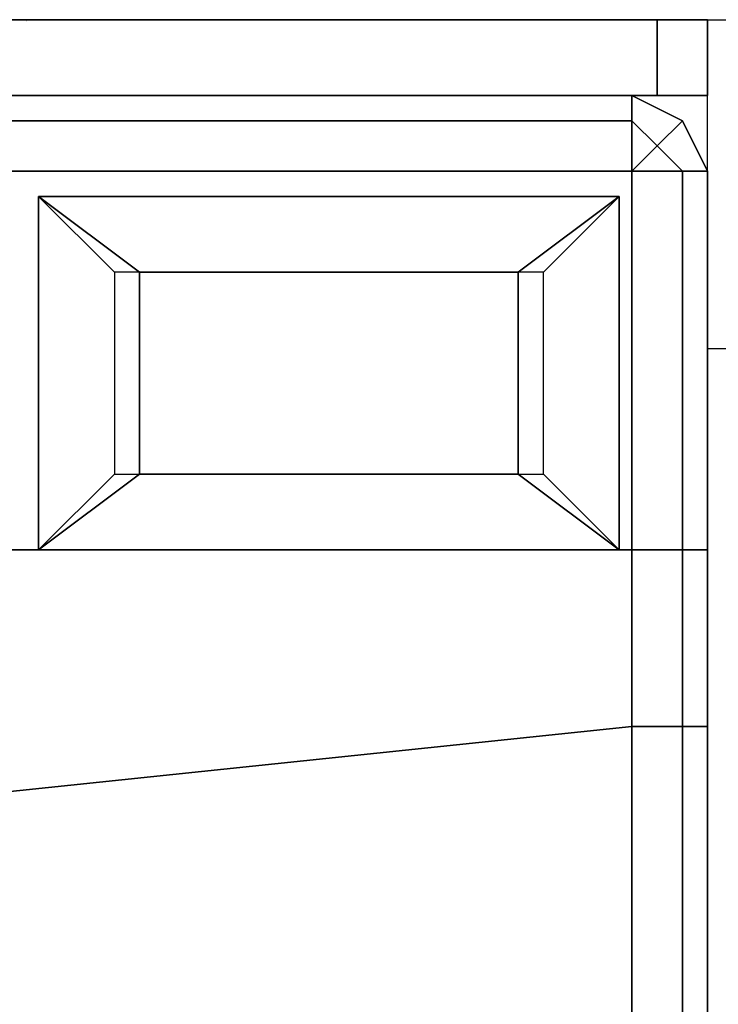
# Model space of a CAD drawing. Header units: inches. Extents: x 100794 to 106273, y 288 to 2276.
# Tile 71 of 149: x 102249 to 102270, y 1871 to 1900. Entities that reach past the tile are written whole.
import ezdxf

# ---------------------------------------------------------------- set-up
doc = ezdxf.new("R2010")
doc.units = ezdxf.units.IN
doc.header["$MEASUREMENT"] = 0
doc.layers.add('1', color=7, linetype='CONTINUOUS')
doc.styles.get("Standard").update_dxf_attribs({"font": 'ISOCP'})

msp = doc.modelspace()

# ---------------------------------------------------------------- linework, layer by layer
at = {"layer": '1', "color": 4}
for p, q in [((102269.45204, 1890.59075), (102269.45204, 1900.47311)), ((102269.45204, 1900.47311), (102280.74616, 1900.47311)), ((102280.74616, 1890.59075), (102269.45204, 1890.59075))]:
    msp.add_line(p, q, dxfattribs=at)
for points, invisible_edges in [([(102269.45204, 1900.47311, 3.03179), (102269.45204, 1900.47311, 22.73844), (102228.52285, 1900.47311, 3.03179)], 2), ([(102228.52285, 1900.47311, 22.73844), (102228.52285, 1900.47311, 3.03179), (102269.45204, 1900.47311, 22.73844)], 2), ([(102269.45204, 1898.19926, 22.73844), (102228.52285, 1898.19926, 22.73844), (102228.52285, 1900.47311, 22.73844)], 12), ([(102228.52285, 1900.47311, 22.73844), (102269.45204, 1900.47311, 22.73844), (102269.45204, 1898.19926, 22.73844)], 12), ([(102267.93615, 1898.19926, 3.03179), (102267.93615, 1898.19926), (102267.93615, 1900.47311)], 12), ([(102267.93615, 1900.47311), (102267.93615, 1900.47311, 3.03179), (102267.93615, 1898.19926, 3.03179)], 12), ([(102269.45204, 1900.47311), (102269.45204, 1900.47311, 3.03179), (102267.93615, 1900.47311)], 2), ([(102267.93615, 1900.47311, 3.03179), (102267.93615, 1900.47311), (102269.45204, 1900.47311, 3.03179)], 2), ([(102269.45204, 1900.47311, 3.03179), (102269.45204, 1900.47311, 22.73844), (102269.45204, 1898.19926, 3.03179)], 2), ([(102269.45204, 1898.19926, 22.73844), (102269.45204, 1898.19926, 3.03179), (102269.45204, 1900.47311, 22.73844)], 2), ([(102269.45204, 1900.47311), (102269.45204, 1900.47311, 3.03179), (102269.45204, 1898.19926)], 2), ([(102269.45204, 1898.19926, 3.03179), (102269.45204, 1898.19926), (102269.45204, 1900.47311, 3.03179)], 2), ([(102269.45204, 1898.19926, 3.03179), (102269.45204, 1898.19926, 22.73844), (102228.52285, 1898.19926, 22.73844)], 12), ([(102228.52285, 1898.19926, 22.73844), (102228.52285, 1898.19926, 3.03179), (102269.45204, 1898.19926, 3.03179)], 12), ([(102267.1782, 1898.19926, 3.03179), (102230.7967, 1898.19926, 3.03179), (102230.7967, 1898.19926, 12.88512)], 12), ([(102230.7967, 1898.19926, 12.88512), (102267.1782, 1898.19926, 12.88512), (102267.1782, 1898.19926, 3.03179)], 12), ([(102267.1782, 1898.19926, 12.88512), (102230.7967, 1898.19926, 12.88512), (102230.7967, 1897.44132, 14.40101)], 12), ([(102230.7967, 1897.44132, 14.40101), (102267.1782, 1897.44132, 14.40101), (102267.1782, 1898.19926, 12.88512)], 12), ([(102268.6941, 1897.44132, 3.03179), (102267.1782, 1898.19926, 3.03179), (102268.6941, 1897.44132, 12.88512)], 2), ([(102267.1782, 1898.19926, 12.88512), (102268.6941, 1897.44132, 12.88512), (102267.1782, 1898.19926, 3.03179)], 2), ([(102267.1782, 1898.19926, 12.88512), (102267.1782, 1897.44132, 14.40101), (102268.6941, 1897.44132, 12.88512)], 2), ([(102267.93615, 1898.19926, 3.03179), (102267.93615, 1898.19926), (102269.45204, 1898.19926)], 12), ([(102269.45204, 1898.19926), (102269.45204, 1898.19926, 3.03179), (102267.93615, 1898.19926, 3.03179)], 12), ([(102267.1782, 1897.44132, 14.40101), (102230.7967, 1897.44132, 14.40101), (102230.7967, 1895.92542, 15.15896)], 12), ([(102230.7967, 1895.92542, 15.15896), (102267.1782, 1895.92542, 15.15896), (102267.1782, 1897.44132, 14.40101)], 12), ([(102268.6941, 1897.44132, 12.88512), (102267.1782, 1897.44132, 14.40101), (102267.93615, 1896.68337, 14.40101)], 1), ([(102268.6941, 1895.92542, 14.40101), (102268.6941, 1897.44132, 12.88512), (102267.93615, 1896.68337, 14.40101)], 1), ([(102269.45204, 1895.92542, 3.03179), (102268.6941, 1897.44132, 3.03179), (102268.6941, 1897.44132, 12.88512)], 12), ([(102268.6941, 1897.44132, 12.88512), (102269.45204, 1895.92542, 12.88512), (102269.45204, 1895.92542, 3.03179)], 12), ([(102268.6941, 1895.92542, 14.40101), (102269.45204, 1895.92542, 12.88512), (102268.6941, 1897.44132, 12.88512)], 12), ([(102230.7967, 1895.92542, 15.15896), (102230.7967, 1884.5562, 15.15896), (102267.1782, 1895.92542, 15.15896)], 2), ([(102267.1782, 1884.5562, 15.15896), (102267.1782, 1895.92542, 15.15896), (102230.7967, 1884.5562, 15.15896)], 2), ([(102267.1782, 1895.92542, 15.15896), (102267.1782, 1884.5562, 15.15896), (102268.6941, 1895.92542, 14.40101)], 2), ([(102268.6941, 1884.5562, 14.40101), (102268.6941, 1895.92542, 14.40101), (102267.1782, 1884.5562, 15.15896)], 2), ([(102268.6941, 1895.92542, 14.40101), (102268.6941, 1884.5562, 14.40101), (102269.45204, 1895.92542, 12.88512)], 2), ([(102269.45204, 1884.5562, 12.88512), (102269.45204, 1895.92542, 12.88512), (102268.6941, 1884.5562, 14.40101)], 2), ([(102269.45204, 1895.92542, 12.88512), (102269.45204, 1884.5562, 12.88512), (102269.45204, 1895.92542, 3.03179)], 2), ([(102269.45204, 1884.5562, 3.03179), (102269.45204, 1895.92542, 3.03179), (102269.45204, 1884.5562, 12.88512)], 2), ([(102252.39821, 1886.83004, 17.4328), (102252.39821, 1892.89363, 17.4328), (102249.36642, 1895.16747, 15.91691)], 12), ([(102249.36642, 1895.16747, 15.91691), (102249.36642, 1884.5562, 15.91691), (102252.39821, 1886.83004, 17.4328)], 12), ([(102249.36642, 1884.5562, 15.91691), (102249.36642, 1895.16747, 15.91691), (102251.64027, 1886.83004, 15.15896)], 2), ([(102251.64027, 1892.89363, 15.15896), (102251.64027, 1886.83004, 15.15896), (102249.36642, 1895.16747, 15.91691)], 2), ([(102266.79923, 1895.16747, 15.91691), (102249.36642, 1895.16747, 15.91691), (102263.76743, 1892.89363, 17.4328)], 2), ([(102252.39821, 1892.89363, 17.4328), (102263.76743, 1892.89363, 17.4328), (102249.36642, 1895.16747, 15.91691)], 2), ([(102249.36642, 1895.16747, 15.91691), (102266.79923, 1895.16747, 15.91691), (102264.52538, 1892.89363, 15.15896)], 12), ([(102264.52538, 1892.89363, 15.15896), (102251.64027, 1892.89363, 15.15896), (102249.36642, 1895.16747, 15.91691)], 12), ([(102263.76743, 1892.89363, 17.4328), (102263.76743, 1886.83004, 17.4328), (102266.79923, 1895.16747, 15.91691)], 2), ([(102266.79923, 1884.5562, 15.91691), (102266.79923, 1895.16747, 15.91691), (102263.76743, 1886.83004, 17.4328)], 2), ([(102266.79923, 1895.16747, 15.91691), (102266.79923, 1884.5562, 15.91691), (102264.52538, 1886.83004, 15.15896)], 12), ([(102264.52538, 1886.83004, 15.15896), (102264.52538, 1892.89363, 15.15896), (102266.79923, 1895.16747, 15.91691)], 12), ([(102263.76743, 1886.83004, 17.4328), (102263.76743, 1892.89363, 17.4328), (102252.39821, 1886.83004, 17.4328)], 2), ([(102252.39821, 1892.89363, 17.4328), (102252.39821, 1886.83004, 17.4328), (102263.76743, 1892.89363, 17.4328)], 2), ([(102252.39821, 1886.83004, 17.4328), (102249.36642, 1884.5562, 15.91691), (102263.76743, 1886.83004, 17.4328)], 2), ([(102266.79923, 1884.5562, 15.91691), (102263.76743, 1886.83004, 17.4328), (102249.36642, 1884.5562, 15.91691)], 2), ([(102249.36642, 1884.5562, 15.91691), (102251.64027, 1886.83004, 15.15896), (102264.52538, 1886.83004, 15.15896)], 12), ([(102264.52538, 1886.83004, 15.15896), (102266.79923, 1884.5562, 15.91691), (102249.36642, 1884.5562, 15.91691)], 12), ([(102230.7967, 1884.5562, 15.15896), (102230.7967, 1875.46083, 15.15896), (102267.1782, 1884.5562, 15.15896)], 2), ([(102267.1782, 1879.25057, 15.15896), (102267.1782, 1884.5562, 15.15896), (102230.7967, 1875.46083, 15.15896)], 2), ([(102267.1782, 1884.5562, 15.15896), (102267.1782, 1879.25057, 15.15896), (102268.6941, 1884.5562, 14.40101)], 2), ([(102268.6941, 1879.25057, 14.40101), (102268.6941, 1884.5562, 14.40101), (102267.1782, 1879.25057, 15.15896)], 2), ([(102268.6941, 1884.5562, 14.40101), (102268.6941, 1879.25057, 14.40101), (102269.45204, 1884.5562, 12.88512)], 2), ([(102269.45204, 1879.25057, 12.88512), (102269.45204, 1884.5562, 12.88512), (102268.6941, 1879.25057, 14.40101)], 2), ([(102269.45204, 1884.5562, 12.88512), (102269.45204, 1879.25057, 12.88512), (102269.45204, 1884.5562, 3.03179)], 2), ([(102269.45204, 1879.25057, 3.03179), (102269.45204, 1884.5562, 3.03179), (102269.45204, 1879.25057, 12.88512)], 2), ([(102230.7967, 1875.46083, 15.15896), (102230.7967, 1843.62701, 15.15896), (102267.1782, 1879.25057, 15.15896)], 2), ([(102267.1782, 1843.62701, 15.15896), (102267.1782, 1879.25057, 15.15896), (102230.7967, 1843.62701, 15.15896)], 2), ([(102267.1782, 1879.25057, 15.15896), (102267.1782, 1843.62701, 15.15896), (102268.6941, 1879.25057, 14.40101)], 2), ([(102268.6941, 1843.62701, 14.40101), (102268.6941, 1879.25057, 14.40101), (102267.1782, 1843.62701, 15.15896)], 2), ([(102268.6941, 1879.25057, 14.40101), (102268.6941, 1843.62701, 14.40101), (102269.45204, 1879.25057, 12.88512)], 2), ([(102269.45204, 1843.62701, 12.88512), (102269.45204, 1879.25057, 12.88512), (102268.6941, 1843.62701, 14.40101)], 2), ([(102269.45204, 1879.25057, 12.88512), (102269.45204, 1843.62701, 12.88512), (102269.45204, 1879.25057, 3.03179)], 2), ([(102269.45204, 1843.62701, 3.03179), (102269.45204, 1879.25057, 3.03179), (102269.45204, 1843.62701, 12.88512)], 2)]:
    msp.add_3dface(points, dxfattribs=dict(at, invisible_edges=invisible_edges))
for points in [[(102267.1782, 1897.44132, 14.40101), (102267.1782, 1895.92542, 15.15896), (102267.93615, 1896.68337, 14.40101)], [(102267.1782, 1895.92542, 15.15896), (102268.6941, 1895.92542, 14.40101), (102267.93615, 1896.68337, 14.40101)]]:
    msp.add_3dface(points, dxfattribs=at)

# ---------------------------------------------------------------- texts
at = {"layer": '1', "color": 4, "width": 0.8, "flags": 9}
for tag, s in [('YSIZE', '1372'), ('XSIZE', '1981'), ('ZSIZE', '762')]:
    msp.add_attdef(tag, (102248.98745, 1900.47311), s, height=0.01492, rotation=270, dxfattribs=at)

doc.saveas('drawing.dxf')
